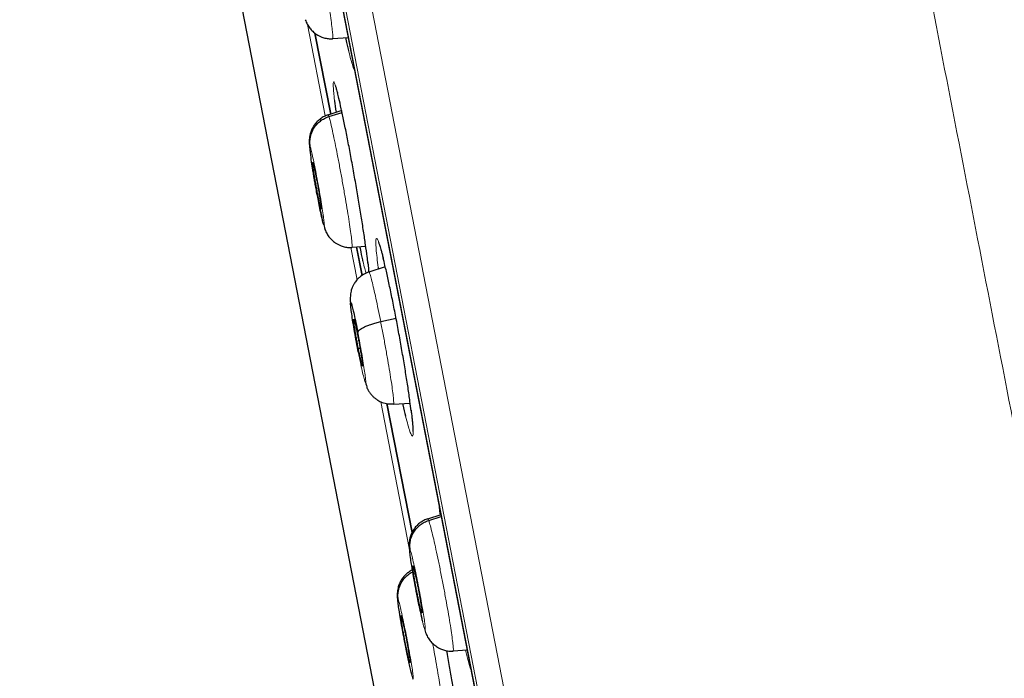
# Model space of a CAD drawing. Header units: millimetres. Extents: x 8 to 2236, y 12 to 2208.
# Tile 26 of 165: x 468 to 486, y 1879 to 1891. Entities that reach past the tile are written whole.
import ezdxf

# ---------------------------------------------------------------- set-up
doc = ezdxf.new("R2010")
doc.units = ezdxf.units.MM

msp = doc.modelspace()

# ---------------------------------------------------------------- linework, layer by layer
at = {"color": 252, "linetype": 'Continuous', "lineweight": 0}
for p, q in [((467.908, 1923.613), (485.84, 1831.358)), ((485.271, 1831.721), (467.516, 1923.063)), ((467.605, 1922.326), (485.078, 1832.438)), ((472.959, 1891.06), (473.295, 1889.333)), ((473.778, 1886.846), (473.897, 1886.236)), ((474.105, 1886.523), (474.102, 1886.55)), ((474.345, 1883.929), (474.884, 1881.156)), ((475.443, 1881.998), (475.465, 1881.815))]:
    msp.add_line(p, q, dxfattribs=at)
at = {"color": 7, "linetype": 'Continuous', "lineweight": 30}
for p, q in [((467.611, 1922.291), (485.07, 1832.472)), ((469.911, 1900.664), (479.177, 1852.996)), ((473.101, 1890.901), (473.399, 1889.368)), ((473.399, 1889.369), (473.101, 1890.899)), ((473.436, 1890.804), (473.433, 1890.797)), ((473.437, 1890.798), (473.729, 1890.818)), ((473.606, 1889.433), (473.346, 1889.348)), ((473.347, 1889.342), (473.349, 1889.349)), ((473.364, 1889.322), (473.613, 1889.401)), ((473.219, 1887.567), (473.214, 1887.577)), ((473.266, 1887.273), (473.286, 1887.2)), ((473.802, 1886.855), (473.8, 1886.848)), ((473.803, 1886.849), (474.062, 1886.867)), ((473.992, 1886.318), (473.888, 1886.855)), ((473.888, 1886.854), (473.992, 1886.318)), ((474.431, 1886.481), (474.122, 1886.381)), ((474.344, 1885.443), (474.634, 1885.508)), ((473.921, 1884.935), (473.954, 1884.94)), ((474.463, 1883.895), (474.937, 1881.456)), ((474.937, 1881.457), (474.463, 1883.895)), ((474.585, 1883.881), (474.902, 1883.903)), ((475.483, 1881.791), (475.231, 1881.709)), ((475.233, 1881.703), (475.235, 1881.71)), ((475.252, 1881.683), (475.489, 1881.76)), ((475.117, 1879.942), (475.125, 1879.943)), ((475.123, 1879.932), (475.117, 1879.942)), ((475.172, 1879.638), (475.194, 1879.564)), ((475.715, 1879.221), (475.712, 1879.214)), ((475.716, 1879.215), (475.98, 1879.234)), ((474.897, 1878.991), (474.892, 1879.002)), ((474.892, 1879.002), (474.899, 1879.002))]:
    msp.add_line(p, q, dxfattribs=at)
at = {"color": 252, "linetype": 'Continuous', "lineweight": 0}
for points, knots in [([(478.099, 1925.779), (478.104, 1925.757), (478.112, 1925.712), (478.182, 1925.351), (478.294, 1924.777), (478.451, 1923.971), (478.65, 1922.943), (478.893, 1921.697), (479.176, 1920.24), (479.499, 1918.578), (479.86, 1916.72), (480.257, 1914.676), (480.689, 1912.455), (481.153, 1910.069), (481.647, 1907.529), (482.168, 1904.849), (482.713, 1902.042), (483.281, 1899.121), (483.868, 1896.102), (484.471, 1893), (485.087, 1889.83), (485.713, 1886.608), (486.347, 1883.35), (486.984, 1880.073), (487.621, 1876.793), (488.256, 1873.526), (488.885, 1870.289), (489.506, 1867.098), (490.114, 1863.969), (490.707, 1860.918), (491.282, 1857.96), (491.836, 1855.109), (492.366, 1852.381), (492.87, 1849.789), (493.345, 1847.345), (493.789, 1845.062), (494.199, 1842.952), (494.574, 1841.025), (494.911, 1839.29), (495.208, 1837.76), (495.468, 1836.424), (495.606, 1835.716), (495.674, 1835.362)], [0, 0, 0, 0, 0.025, 0.05, 0.075, 0.1, 0.125, 0.15, 0.175, 0.2, 0.225, 0.25, 0.275, 0.3, 0.325, 0.35, 0.375, 0.4, 0.425, 0.45, 0.475, 0.5, 0.525, 0.55, 0.575, 0.6, 0.625, 0.65, 0.675, 0.7, 0.725, 0.75, 0.775, 0.8, 0.825, 0.85, 0.875, 0.9, 0.925, 0.95, 0.975, 1, 1, 1, 1]), ([(497.131, 1836.252), (497.093, 1836.449), (497.016, 1836.842), (496.885, 1837.515), (496.743, 1838.246), (496.588, 1839.042), (496.423, 1839.894), (496.247, 1840.8), (496.061, 1841.758), (495.864, 1842.771), (495.655, 1843.844), (495.435, 1844.979), (495.203, 1846.174), (494.961, 1847.42), (494.709, 1848.715), (494.45, 1850.05), (494.183, 1851.421), (493.91, 1852.826), (493.629, 1854.27), (493.34, 1855.76), (493.041, 1857.296), (492.734, 1858.875), (492.421, 1860.485), (492.102, 1862.126), (491.78, 1863.785), (491.454, 1865.458), (491.127, 1867.142), (490.796, 1868.846), (490.459, 1870.577), (490.118, 1872.333), (489.772, 1874.111), (489.425, 1875.898), (489.077, 1877.689), (488.73, 1879.472), (488.386, 1881.244), (488.044, 1883.001), (487.704, 1884.751), (487.364, 1886.502), (487.024, 1888.25), (486.685, 1889.994), (486.35, 1891.719), (486.018, 1893.424), (485.693, 1895.097), (485.375, 1896.735), (485.063, 1898.337), (484.757, 1899.912), (484.455, 1901.465), (484.158, 1902.993), (483.866, 1904.495), (483.582, 1905.958), (483.306, 1907.379), (483.04, 1908.747), (482.784, 1910.063), (482.539, 1911.323), (482.303, 1912.536), (482.076, 1913.706), (481.857, 1914.831), (481.648, 1915.907), (481.45, 1916.927), (481.263, 1917.888), (481.089, 1918.783), (480.928, 1919.612), (480.78, 1920.375), (480.643, 1921.075), (480.519, 1921.716), (480.407, 1922.294), (480.307, 1922.808), (480.22, 1923.254), (480.146, 1923.632), (480.087, 1923.94), (480.04, 1924.178), (480.007, 1924.347), (479.987, 1924.454), (479.984, 1924.467), (479.983, 1924.473)], [0, 0, 0, 0, 0.013945, 0.02789, 0.041835, 0.055781, 0.069728, 0.083426, 0.097126, 0.110826, 0.124528, 0.138481, 0.152437, 0.166395, 0.180356, 0.194319, 0.208035, 0.221754, 0.235476, 0.249202, 0.263181, 0.277165, 0.291153, 0.305146, 0.319147, 0.332905, 0.346672, 0.360448, 0.374234, 0.388281, 0.402337, 0.416398, 0.430461, 0.444524, 0.458331, 0.472132, 0.485923, 0.499702, 0.513718, 0.527724, 0.541722, 0.555714, 0.569704, 0.583443, 0.597184, 0.610928, 0.624677, 0.638684, 0.652696, 0.666713, 0.680732, 0.694752, 0.708523, 0.722296, 0.73607, 0.749845, 0.763872, 0.777899, 0.791927, 0.805955, 0.819984, 0.833763, 0.847543, 0.861323, 0.875104, 0.88909, 0.903078, 0.917066, 0.931055, 0.945045, 0.958784, 0.972523, 0.986262, 1, 1, 1, 1]), ([(473.002, 1893.271), (473.009, 1893.249), (473.023, 1893.205), (473.053, 1893.08), (473.089, 1892.919), (473.13, 1892.724), (473.173, 1892.503), (473.219, 1892.265), (473.263, 1892.019), (473.306, 1891.774), (473.345, 1891.539), (473.379, 1891.323), (473.407, 1891.135), (473.427, 1890.982), (473.437, 1890.874), (473.441, 1890.812), (473.437, 1890.806), (473.436, 1890.804)], [0, 0, 0, 0, 0.0691, 0.13811, 0.207149, 0.276161, 0.345166, 0.41411, 0.483017, 0.552016, 0.621018, 0.68993, 0.758876, 0.827881, 0.896894, 0.965931, 1, 1, 1, 1]), ([(473.736, 1890.57), (473.751, 1890.51), (473.781, 1890.389), (473.818, 1890.272), (473.84, 1890.21), (473.848, 1890.203), (473.848, 1890.202)], [0, 0, 0, 0, 0.326107, 0.652217, 0.978798, 1, 1, 1, 1]), ([(473.526, 1889.773), (473.522, 1889.788), (473.506, 1889.855), (473.483, 1889.926), (473.461, 1889.981), (473.448, 1889.978), (473.445, 1889.931), (473.448, 1889.858), (473.455, 1889.769), (473.465, 1889.68), (473.471, 1889.628)], [0, 0, 0, 0, 0.04443, 0.19982, 0.355211, 0.510749, 0.666287, 0.763564, 0.860842, 1, 1, 1, 1]), ([(473.349, 1889.349), (473.349, 1889.35), (473.351, 1889.359), (473.358, 1889.339), (473.364, 1889.322)], [0, 0, 0, 0, 0.138398, 1, 1, 1, 1]), ([(473.364, 1889.322), (473.371, 1889.299), (473.384, 1889.255), (473.414, 1889.13), (473.45, 1888.969), (473.49, 1888.774), (473.534, 1888.553), (473.579, 1888.315), (473.624, 1888.069), (473.667, 1887.824), (473.707, 1887.589), (473.742, 1887.373), (473.77, 1887.186), (473.791, 1887.033), (473.802, 1886.924), (473.806, 1886.863), (473.803, 1886.857), (473.802, 1886.855)], [0, 0, 0, 0, 0.0691043, 0.1381182, 0.207161, 0.2761779, 0.3451865, 0.4141353, 0.4830464, 0.5520502, 0.6210562, 0.6899717, 0.7589219, 0.8279306, 0.8969476, 0.9659891, 1, 1, 1, 1]), ([(473.027, 1888.527), (473.025, 1888.538), (473.022, 1888.561), (473.017, 1888.594), (473.013, 1888.626), (473.006, 1888.674), (473.001, 1888.727), (472.998, 1888.767), (473.001, 1888.781), (473.008, 1888.764), (473.011, 1888.755)], [0, 0, 0, 0, 0.0582, 0.119546, 0.184057, 0.251772, 0.436371, 0.622567, 0.810246, 1, 1, 1, 1]), ([(473.011, 1888.755), (473.017, 1888.736), (473.028, 1888.697), (473.055, 1888.579), (473.087, 1888.426), (473.123, 1888.243), (473.16, 1888.046), (473.195, 1887.846), (473.227, 1887.657), (473.252, 1887.494), (473.27, 1887.365), (473.279, 1887.281), (473.278, 1887.244), (473.27, 1887.263), (473.266, 1887.273)], [0, 0, 0, 0, 0.0833368, 0.1666696, 0.2500048, 0.3333387, 0.416673, 0.5000055, 0.5833396, 0.6666743, 0.7500042, 0.8333361, 0.9166666, 1, 1, 1, 1]), ([(474.39, 1886.649), (474.386, 1886.668), (474.365, 1886.752), (474.334, 1886.861), (474.3, 1886.967), (474.274, 1887.02), (474.258, 1887.019), (474.252, 1886.972), (474.253, 1886.9), (474.259, 1886.804), (474.272, 1886.667), (474.289, 1886.531), (474.297, 1886.466)], [0, 0, 0, 0, 0.0325041, 0.1510371, 0.2697086, 0.3883807, 0.5072058, 0.6260311, 0.7004374, 0.7748437, 0.893682, 1, 1, 1, 1]), ([(474.007, 1886.587), (474.019, 1886.537), (474.041, 1886.441), (474.058, 1886.383), (474.066, 1886.356)], [0, 0, 0, 0, 0.533429, 1, 1, 1, 1]), ([(474.119, 1886.38), (474.118, 1886.396), (474.115, 1886.437), (474.109, 1886.491), (474.105, 1886.523)], [0, 0, 0, 0, 0.399023, 1, 1, 1, 1]), ([(474.123, 1886.377), (474.125, 1886.377), (474.131, 1886.377), (474.15, 1886.319), (474.178, 1886.216), (474.213, 1886.07), (474.253, 1885.888), (474.297, 1885.678), (474.328, 1885.521), (474.344, 1885.443)], [0, 0, 0, 0, 0.112564, 0.260315, 0.40819, 0.556085, 0.704032, 0.851914, 1, 1, 1, 1]), ([(474.344, 1885.443), (474.359, 1885.362), (474.391, 1885.201), (474.436, 1884.954), (474.478, 1884.714), (474.515, 1884.49), (474.547, 1884.291), (474.57, 1884.125), (474.585, 1883.997), (474.591, 1883.917), (474.59, 1883.879), (474.585, 1883.885), (474.584, 1883.886)], [0, 0, 0, 0, 0.107882, 0.215615, 0.323396, 0.431138, 0.538866, 0.646504, 0.754084, 0.861806, 0.969528, 1, 1, 1, 1]), ([(473.912, 1885.235), (473.925, 1885.17), (473.95, 1885.039), (473.985, 1884.84), (474.016, 1884.656), (474.041, 1884.498), (474.057, 1884.378), (474.063, 1884.303), (474.06, 1884.279), (474.046, 1884.307), (474.024, 1884.385), (473.995, 1884.509), (473.961, 1884.668), (473.936, 1884.794), (473.923, 1884.857)], [0, 0, 0, 0, 0.083335, 0.166671, 0.250005, 0.333339, 0.41667, 0.500002, 0.583331, 0.666664, 0.749998, 0.833331, 0.916665, 1, 1, 1, 1]), ([(474.943, 1883.564), (474.938, 1883.61), (474.932, 1883.667), (474.923, 1883.743), (474.921, 1883.758)], [0, 0, 0, 0, 0.80734, 1, 1, 1, 1]), ([(474.816, 1883.655), (474.831, 1883.597), (474.861, 1883.479), (474.898, 1883.36), (474.927, 1883.288), (474.947, 1883.268), (474.957, 1883.302), (474.957, 1883.377), (474.952, 1883.468), (474.946, 1883.532), (474.943, 1883.564)], [0, 0, 0, 0, 0.135739, 0.27508, 0.414597, 0.554115, 0.693801, 0.833488, 0.916744, 1, 1, 1, 1]), ([(475.235, 1881.71), (475.235, 1881.712), (475.238, 1881.721), (475.245, 1881.701), (475.252, 1881.683)], [0, 0, 0, 0, 0.1415756, 1, 1, 1, 1]), ([(475.252, 1881.683), (475.26, 1881.661), (475.275, 1881.617), (475.307, 1881.492), (475.346, 1881.332), (475.389, 1881.138), (475.436, 1880.918), (475.484, 1880.68), (475.532, 1880.434), (475.577, 1880.19), (475.619, 1879.955), (475.655, 1879.74), (475.684, 1879.553), (475.705, 1879.4), (475.717, 1879.291), (475.72, 1879.23), (475.716, 1879.223), (475.715, 1879.221)], [0, 0, 0, 0, 0.069096, 0.138103, 0.207138, 0.276148, 0.345149, 0.41409, 0.482994, 0.551991, 0.62099, 0.689897, 0.758839, 0.827841, 0.89685, 0.965885, 1, 1, 1, 1]), ([(475.172, 1879.638), (475.169, 1879.647), (475.162, 1879.666), (475.149, 1879.714), (475.134, 1879.772), (475.114, 1879.856), (475.088, 1879.972), (475.057, 1880.116), (475.03, 1880.251), (475.01, 1880.353), (474.997, 1880.423), (474.989, 1880.468), (474.981, 1880.507), (474.976, 1880.538), (474.969, 1880.574), (474.96, 1880.628), (474.947, 1880.7), (474.934, 1880.781), (474.924, 1880.842), (474.916, 1880.89), (474.911, 1880.923), (474.907, 1880.956), (474.902, 1880.988), (474.896, 1881.036), (474.89, 1881.089), (474.889, 1881.129), (474.892, 1881.144), (474.9, 1881.127), (474.904, 1881.118)], [0, 0, 0, 0, 0.04826, 0.094119, 0.137735, 0.179132, 0.255062, 0.322026, 0.380045, 0.429042, 0.450181, 0.469083, 0.485754, 0.500189, 0.508026, 0.532358, 0.571787, 0.606448, 0.647737, 0.666103, 0.685514, 0.705971, 0.727481, 0.750055, 0.811496, 0.873621, 0.936391, 1, 1, 1, 1]), ([(474.904, 1881.118), (474.91, 1881.099), (474.923, 1881.06), (474.952, 1880.942), (474.987, 1880.79), (475.025, 1880.608), (475.064, 1880.411), (475.101, 1880.211), (475.134, 1880.023), (475.161, 1879.859), (475.179, 1879.731), (475.187, 1879.647), (475.186, 1879.61), (475.177, 1879.628), (475.172, 1879.638)], [0, 0, 0, 0, 0.083335, 0.166666, 0.249997, 0.333327, 0.416665, 0.499999, 0.583336, 0.666671, 0.750001, 0.833334, 0.916665, 1, 1, 1, 1]), ([(474.948, 1878.697), (474.945, 1878.707), (474.938, 1878.726), (474.925, 1878.774), (474.911, 1878.832), (474.891, 1878.916), (474.865, 1879.032), (474.835, 1879.176), (474.808, 1879.311), (474.788, 1879.413), (474.775, 1879.483), (474.766, 1879.528), (474.759, 1879.567), (474.753, 1879.598), (474.747, 1879.634), (474.737, 1879.688), (474.724, 1879.76), (474.711, 1879.841), (474.701, 1879.902), (474.693, 1879.95), (474.688, 1879.983), (474.683, 1880.016), (474.679, 1880.048), (474.672, 1880.096), (474.666, 1880.148), (474.664, 1880.189), (474.667, 1880.203), (474.674, 1880.186), (474.678, 1880.177)], [0, 0, 0, 0, 0.048255, 0.09411, 0.137722, 0.179116, 0.255041, 0.322004, 0.380024, 0.429026, 0.450167, 0.469074, 0.485749, 0.500189, 0.507993, 0.532294, 0.571713, 0.606378, 0.647682, 0.666055, 0.685476, 0.705944, 0.727466, 0.750055, 0.811552, 0.873695, 0.936446, 1, 1, 1, 1]), ([(474.678, 1880.177), (474.684, 1880.158), (474.696, 1880.119), (474.725, 1880.002), (474.759, 1879.849), (474.797, 1879.667), (474.836, 1879.47), (474.874, 1879.27), (474.907, 1879.082), (474.934, 1878.918), (474.952, 1878.79), (474.962, 1878.706), (474.961, 1878.669), (474.952, 1878.688), (474.948, 1878.697)], [0, 0, 0, 0, 0.083335, 0.166665, 0.249997, 0.333327, 0.416665, 0.499999, 0.583336, 0.666671, 0.750001, 0.833334, 0.916665, 1, 1, 1, 1]), ([(475.327, 1879.358), (475.334, 1879.322), (475.356, 1879.204), (475.39, 1879.014), (475.427, 1878.798), (475.456, 1878.612), (475.478, 1878.459), (475.49, 1878.35), (475.494, 1878.289), (475.491, 1878.283), (475.49, 1878.281)], [0, 0, 0, 0, 0.06379, 0.207997, 0.352014, 0.496104, 0.640318, 0.784548, 0.928832, 1, 1, 1, 1]), ([(475.95, 1879.232), (475.967, 1879.163), (476.002, 1879.022), (476.038, 1878.894), (476.055, 1878.845), (476.058, 1878.837)], [0, 0, 0, 0, 0.4367364, 0.902061, 1, 1, 1, 1])]:
    msp.add_open_spline(points, degree=3, knots=knots, dxfattribs=at)
at = {"color": 7, "linetype": 'Continuous', "lineweight": 30}
for points, knots in [([(472.918, 1891.153), (472.923, 1891.138), (472.934, 1891.109), (472.953, 1891.07), (472.976, 1891.03), (473.009, 1890.984), (473.056, 1890.932), (473.142, 1890.863), (473.243, 1890.815), (473.351, 1890.792), (473.406, 1890.793), (473.434, 1890.793)], [0, 0, 0, 0, 0.094519, 0.176691, 0.243627, 0.304628, 0.422886, 0.539037, 0.768849, 0.883992, 1, 1, 1, 1]), ([(473.68, 1890.815), (473.682, 1890.804), (473.702, 1890.709), (473.72, 1890.635), (473.736, 1890.57)], [0, 0, 0, 0, 0.116935, 1, 1, 1, 1]), ([(473.486, 1889.906), (473.486, 1889.906), (473.487, 1889.904), (473.492, 1889.891), (473.499, 1889.867), (473.511, 1889.828), (473.521, 1889.793), (473.527, 1889.767), (473.529, 1889.761)], [0, 0, 0, 0, 0.125256, 0.288974, 0.483824, 0.703686, 0.939913, 1, 1, 1, 1]), ([(474.102, 1886.55), (474.098, 1886.59), (474.086, 1886.69), (474.059, 1886.892), (474.021, 1887.149), (473.976, 1887.436), (473.926, 1887.74), (473.872, 1888.055), (473.816, 1888.372), (473.759, 1888.68), (473.702, 1888.973), (473.648, 1889.241), (473.597, 1889.475), (473.556, 1889.657), (473.535, 1889.739), (473.526, 1889.773)], [0, 0, 0, 0, 0.053601, 0.134523, 0.215445, 0.296327, 0.377208, 0.458016, 0.538825, 0.61956, 0.700295, 0.78099, 0.861684, 0.942388, 1, 1, 1, 1]), ([(473.471, 1889.628), (473.472, 1889.622), (473.478, 1889.561), (473.488, 1889.483), (473.5, 1889.4), (473.5, 1889.398)], [0, 0, 0, 0, 0.094533, 0.986186, 1, 1, 1, 1]), ([(473.348, 1889.353), (473.324, 1889.344), (473.273, 1889.325), (473.205, 1889.282), (473.144, 1889.23), (473.091, 1889.168), (473.057, 1889.112), (473.033, 1889.062), (473.018, 1889.021), (473.006, 1888.979), (472.998, 1888.935), (472.993, 1888.885), (472.992, 1888.82), (472.998, 1888.736), (473.01, 1888.64), (473.02, 1888.567), (473.025, 1888.536)], [0, 0, 0, 0, 0.065631, 0.13208, 0.19918, 0.265123, 0.331011, 0.364207, 0.400678, 0.446155, 0.504394, 0.574348, 0.654031, 0.772082, 0.900491, 1, 1, 1, 1]), ([(473.011, 1888.755), (473.008, 1888.785), (473.001, 1888.844), (473.012, 1888.934), (473.038, 1889.02), (473.079, 1889.102), (473.134, 1889.176), (473.201, 1889.238), (473.278, 1889.289), (473.335, 1889.311), (473.364, 1889.322)], [0, 0, 0, 0, 0.123829, 0.248514, 0.373865, 0.499438, 0.624955, 0.750414, 0.875542, 1, 1, 1, 1]), ([(473.266, 1887.273), (473.263, 1887.282), (473.257, 1887.301), (473.245, 1887.35), (473.231, 1887.408), (473.213, 1887.493), (473.188, 1887.609), (473.16, 1887.755), (473.134, 1887.89), (473.116, 1887.991), (473.103, 1888.062), (473.095, 1888.106), (473.088, 1888.145), (473.083, 1888.175), (473.077, 1888.211), (473.068, 1888.265), (473.056, 1888.338), (473.043, 1888.418), (473.034, 1888.48), (473.028, 1888.516), (473.027, 1888.527)], [0, 0, 0, 0, 0.0727949, 0.1419396, 0.2076719, 0.2700299, 0.3843054, 0.4849462, 0.5719803, 0.6452951, 0.6768419, 0.7049886, 0.7297393, 0.7510894, 0.7627024, 0.7990903, 0.8582466, 0.9103158, 0.972383, 1, 1, 1, 1]), ([(473.214, 1887.577), (473.211, 1887.585), (473.206, 1887.601), (473.195, 1887.647), (473.183, 1887.705), (473.168, 1887.775), (473.153, 1887.853), (473.137, 1887.938), (473.121, 1888.025), (473.105, 1888.112), (473.091, 1888.195), (473.079, 1888.272), (473.069, 1888.338), (473.062, 1888.391), (473.058, 1888.432), (473.057, 1888.446), (473.057, 1888.453)], [0, 0, 0, 0, 0.071569, 0.142987, 0.21461, 0.286316, 0.357825, 0.429014, 0.500168, 0.571481, 0.642798, 0.713962, 0.785161, 0.856673, 0.928378, 1, 1, 1, 1]), ([(473.058, 1888.457), (473.058, 1888.459), (473.058, 1888.464), (473.061, 1888.456), (473.063, 1888.45)], [0, 0, 0, 0, 0.333821, 1, 1, 1, 1]), ([(473.063, 1888.45), (473.066, 1888.443), (473.071, 1888.427), (473.082, 1888.381), (473.094, 1888.323), (473.109, 1888.253), (473.124, 1888.175), (473.14, 1888.09), (473.156, 1888.003), (473.172, 1887.916), (473.186, 1887.832), (473.198, 1887.756), (473.208, 1887.69), (473.215, 1887.636), (473.219, 1887.597), (473.221, 1887.574), (473.22, 1887.572), (473.219, 1887.571)], [0, 0, 0, 0, 0.0690302, 0.1379144, 0.2069965, 0.2761587, 0.3451304, 0.4137947, 0.4824244, 0.5512071, 0.6199941, 0.6886336, 0.757306, 0.8262809, 0.8954427, 0.9645235, 1, 1, 1, 1]), ([(473.111, 1888.018), (473.111, 1888.014), (473.12, 1887.965), (473.138, 1887.87), (473.163, 1887.739), (473.187, 1887.614), (473.211, 1887.5), (473.231, 1887.411), (473.241, 1887.367), (473.245, 1887.351)], [0, 0, 0, 0, 0.016577, 0.193463, 0.369689, 0.545433, 0.721157, 0.897318, 1, 1, 1, 1]), ([(473.282, 1887.21), (473.287, 1887.195), (473.298, 1887.165), (473.316, 1887.126), (473.339, 1887.086), (473.372, 1887.038), (473.419, 1886.986), (473.506, 1886.915), (473.608, 1886.866), (473.717, 1886.843), (473.772, 1886.844), (473.8, 1886.844)], [0, 0, 0, 0, 0.094949, 0.178406, 0.245669, 0.306315, 0.424009, 0.539914, 0.769332, 0.884255, 1, 1, 1, 1]), ([(473.946, 1886.859), (473.948, 1886.848), (473.968, 1886.753), (473.989, 1886.66), (474.004, 1886.596), (474.007, 1886.587)], [0, 0, 0, 0, 0.105222, 0.877132, 1, 1, 1, 1]), ([(474.305, 1886.937), (474.305, 1886.936), (474.306, 1886.934), (474.312, 1886.92), (474.32, 1886.896), (474.333, 1886.858), (474.348, 1886.807), (474.366, 1886.742), (474.381, 1886.686), (474.39, 1886.648), (474.392, 1886.639)], [0, 0, 0, 0, 0.0878885, 0.1970511, 0.325495, 0.4696851, 0.6244846, 0.7846702, 0.9482657, 1, 1, 1, 1]), ([(474.101, 1886.561), (474.103, 1886.536), (474.109, 1886.485), (474.115, 1886.423), (474.117, 1886.392), (474.118, 1886.377)], [0, 0, 0, 0, 0.342613, 0.696194, 1, 1, 1, 1]), ([(474.921, 1883.758), (474.913, 1883.816), (474.897, 1883.946), (474.862, 1884.19), (474.817, 1884.475), (474.767, 1884.779), (474.712, 1885.094), (474.654, 1885.41), (474.594, 1885.718), (474.535, 1886.011), (474.478, 1886.277), (474.429, 1886.495), (474.402, 1886.604), (474.39, 1886.649)], [0, 0, 0, 0, 0.0767561, 0.1719094, 0.2669677, 0.3620254, 0.4569582, 0.5518906, 0.646723, 0.7415554, 0.8363565, 0.9311581, 1, 1, 1, 1]), ([(474.122, 1886.382), (474.086, 1886.367), (474.022, 1886.342), (473.948, 1886.286), (473.899, 1886.238), (473.861, 1886.19), (473.831, 1886.142), (473.811, 1886.1), (473.8, 1886.071), (473.791, 1886.045), (473.782, 1886.013), (473.774, 1885.972), (473.769, 1885.922), (473.768, 1885.861), (473.77, 1885.816), (473.774, 1885.786), (473.774, 1885.782)], [0, 0, 0, 0, 0.124508, 0.223604, 0.297102, 0.346537, 0.42254, 0.478577, 0.499248, 0.521865, 0.578168, 0.659322, 0.739862, 0.829588, 0.978434, 1, 1, 1, 1]), ([(474.297, 1886.466), (474.298, 1886.459), (474.299, 1886.451), (474.3, 1886.441), (474.301, 1886.439)], [0, 0, 0, 0, 0.829855, 1, 1, 1, 1]), ([(473.923, 1884.857), (473.911, 1884.923), (473.885, 1885.053), (473.85, 1885.253), (473.819, 1885.437), (473.795, 1885.595), (473.779, 1885.715), (473.773, 1885.79), (473.776, 1885.814), (473.789, 1885.786), (473.811, 1885.708), (473.84, 1885.584), (473.874, 1885.424), (473.899, 1885.298), (473.912, 1885.235)], [0, 0, 0, 0, 0.083336, 0.16667, 0.250005, 0.333339, 0.416673, 0.500003, 0.583336, 0.666668, 0.750003, 0.833337, 0.916667, 1, 1, 1, 1]), ([(473.921, 1884.935), (473.915, 1884.964), (473.904, 1885.021), (473.888, 1885.109), (473.873, 1885.194), (473.86, 1885.274), (473.849, 1885.345), (473.84, 1885.405), (473.835, 1885.451), (473.833, 1885.481), (473.834, 1885.494), (473.838, 1885.491), (473.845, 1885.469), (473.855, 1885.431), (473.868, 1885.379), (473.882, 1885.315), (473.898, 1885.241), (473.909, 1885.186), (473.914, 1885.158)], [0, 0, 0, 0, 0.062616, 0.12509, 0.187744, 0.250477, 0.313046, 0.375341, 0.437603, 0.499999, 0.562394, 0.624657, 0.686952, 0.749521, 0.812255, 0.874909, 0.937384, 1, 1, 1, 1]), ([(473.912, 1885.235), (473.913, 1885.243), (473.916, 1885.259), (473.941, 1885.286), (473.98, 1885.313), (474.033, 1885.342), (474.097, 1885.37), (474.173, 1885.397), (474.255, 1885.422), (474.314, 1885.436), (474.344, 1885.443)], [0, 0, 0, 0, 0.123769, 0.248401, 0.373757, 0.499407, 0.625025, 0.750527, 0.875617, 1, 1, 1, 1]), ([(473.914, 1885.158), (473.92, 1885.129), (473.931, 1885.072), (473.947, 1884.983), (473.962, 1884.898), (473.975, 1884.819), (473.986, 1884.747), (473.995, 1884.687), (474, 1884.642), (474.002, 1884.612), (474.001, 1884.599), (473.997, 1884.602), (473.99, 1884.624), (473.98, 1884.661), (473.967, 1884.713), (473.953, 1884.777), (473.937, 1884.851), (473.926, 1884.907), (473.921, 1884.935)], [0, 0, 0, 0, 0.062616, 0.12509, 0.187745, 0.250479, 0.313047, 0.375343, 0.437604, 0.5, 0.562395, 0.624658, 0.686954, 0.749522, 0.812255, 0.87491, 0.937384, 1, 1, 1, 1]), ([(474.058, 1884.29), (474.061, 1884.281), (474.069, 1884.248), (474.078, 1884.215), (474.089, 1884.185), (474.099, 1884.163), (474.108, 1884.144), (474.122, 1884.122), (474.14, 1884.094), (474.162, 1884.066), (474.19, 1884.035), (474.227, 1884), (474.28, 1883.96), (474.355, 1883.92), (474.459, 1883.887), (474.54, 1883.886), (474.584, 1883.886)], [0, 0, 0, 0, 0.050168, 0.181128, 0.284981, 0.345349, 0.391829, 0.426663, 0.462098, 0.496726, 0.540733, 0.596138, 0.660342, 0.748875, 0.862056, 1, 1, 1, 1]), ([(474.759, 1883.893), (474.761, 1883.886), (474.781, 1883.795), (474.8, 1883.714), (474.815, 1883.656), (474.816, 1883.655)], [0, 0, 0, 0, 0.08364, 0.976902, 1, 1, 1, 1]), ([(474.919, 1883.767), (474.922, 1883.741), (474.929, 1883.682), (474.938, 1883.602), (474.945, 1883.526), (474.95, 1883.467), (474.951, 1883.437), (474.952, 1883.424)], [0, 0, 0, 0, 0.176942, 0.397157, 0.614844, 0.828425, 1, 1, 1, 1]), ([(474.952, 1883.424), (474.952, 1883.417), (474.953, 1883.398), (474.953, 1883.378), (474.952, 1883.366), (474.952, 1883.366), (474.952, 1883.366)], [0, 0, 0, 0, 0.233159, 0.574679, 0.86655, 1, 1, 1, 1]), ([(475.234, 1881.714), (475.209, 1881.705), (475.159, 1881.686), (475.091, 1881.643), (475.031, 1881.592), (474.979, 1881.531), (474.944, 1881.474), (474.921, 1881.424), (474.906, 1881.383), (474.895, 1881.341), (474.887, 1881.297), (474.882, 1881.246), (474.882, 1881.18), (474.888, 1881.095), (474.901, 1880.986), (474.919, 1880.867), (474.939, 1880.748), (474.952, 1880.669), (474.959, 1880.631)], [0, 0, 0, 0, 0.0522956, 0.1052622, 0.1587761, 0.2112604, 0.2634276, 0.2899261, 0.3192663, 0.3558492, 0.4026021, 0.4586948, 0.5225602, 0.6172098, 0.7202949, 0.8305348, 0.917283, 1, 1, 1, 1]), ([(474.904, 1881.118), (474.9, 1881.147), (474.893, 1881.206), (474.903, 1881.296), (474.928, 1881.382), (474.968, 1881.464), (475.023, 1881.538), (475.09, 1881.6), (475.166, 1881.651), (475.224, 1881.673), (475.252, 1881.683)], [0, 0, 0, 0, 0.123942, 0.248674, 0.374001, 0.499495, 0.624916, 0.75032, 0.875461, 1, 1, 1, 1]), ([(475.465, 1881.815), (475.465, 1881.814), (475.465, 1881.806), (475.467, 1881.796), (475.468, 1881.786)], [0, 0, 0, 0, 0.032142, 1, 1, 1, 1]), ([(474.939, 1880.745), (474.938, 1880.744), (474.912, 1880.734), (474.866, 1880.702), (474.806, 1880.652), (474.753, 1880.59), (474.719, 1880.533), (474.696, 1880.483), (474.681, 1880.442), (474.67, 1880.401), (474.662, 1880.356), (474.657, 1880.306), (474.657, 1880.241), (474.663, 1880.157), (474.677, 1880.048), (474.696, 1879.931), (474.715, 1879.815), (474.728, 1879.74), (474.734, 1879.705)], [0, 0, 0, 0, 0.002813, 0.059002, 0.115726, 0.171394, 0.226874, 0.254935, 0.285891, 0.324514, 0.37395, 0.433313, 0.500928, 0.601134, 0.710212, 0.826777, 0.918524, 1, 1, 1, 1]), ([(474.678, 1880.177), (474.674, 1880.207), (474.667, 1880.266), (474.677, 1880.355), (474.702, 1880.442), (474.742, 1880.523), (474.796, 1880.597), (474.864, 1880.658), (474.915, 1880.696), (474.944, 1880.708), (474.946, 1880.709)], [0, 0, 0, 0, 0.140791, 0.282399, 0.424632, 0.567029, 0.709336, 0.851633, 0.993664, 1, 1, 1, 1]), ([(475.117, 1879.942), (475.114, 1879.95), (475.109, 1879.966), (475.097, 1880.012), (475.083, 1880.069), (475.067, 1880.139), (475.051, 1880.217), (475.034, 1880.301), (475.017, 1880.388), (475.001, 1880.475), (474.986, 1880.559), (474.973, 1880.635), (474.963, 1880.701), (474.956, 1880.754), (474.951, 1880.795), (474.951, 1880.809), (474.951, 1880.816)], [0, 0, 0, 0, 0.07157, 0.142993, 0.214621, 0.286328, 0.357835, 0.429022, 0.500175, 0.571487, 0.642803, 0.713964, 0.785157, 0.856667, 0.928374, 1, 1, 1, 1]), ([(474.952, 1880.82), (474.952, 1880.822), (474.953, 1880.827), (474.956, 1880.819), (474.959, 1880.814)], [0, 0, 0, 0, 0.334611, 1, 1, 1, 1]), ([(474.959, 1880.814), (474.961, 1880.806), (474.967, 1880.79), (474.979, 1880.744), (474.992, 1880.686), (475.008, 1880.617), (475.025, 1880.539), (475.042, 1880.455), (475.059, 1880.367), (475.075, 1880.281), (475.09, 1880.197), (475.102, 1880.121), (475.112, 1880.055), (475.12, 1880.001), (475.124, 1879.962), (475.125, 1879.939), (475.124, 1879.937), (475.124, 1879.936)], [0, 0, 0, 0, 0.069024, 0.137905, 0.206983, 0.276139, 0.345102, 0.413756, 0.482377, 0.551151, 0.619929, 0.688558, 0.757218, 0.826183, 0.895338, 0.964416, 1, 1, 1, 1]), ([(474.959, 1880.631), (474.959, 1880.628), (474.967, 1880.584), (474.984, 1880.492), (475.009, 1880.358), (475.035, 1880.223), (475.062, 1880.092), (475.089, 1879.968), (475.113, 1879.858), (475.128, 1879.796), (475.135, 1879.767)], [0, 0, 0, 0, 0.0104334, 0.1553302, 0.3002379, 0.4441854, 0.5875146, 0.730448, 0.8734465, 1, 1, 1, 1]), ([(474.892, 1879.002), (474.89, 1879.01), (474.884, 1879.026), (474.873, 1879.071), (474.859, 1879.129), (474.844, 1879.199), (474.827, 1879.277), (474.81, 1879.361), (474.793, 1879.448), (474.777, 1879.535), (474.762, 1879.618), (474.749, 1879.695), (474.739, 1879.76), (474.731, 1879.814), (474.727, 1879.854), (474.726, 1879.869), (474.726, 1879.876)], [0, 0, 0, 0, 0.07157, 0.142992, 0.214618, 0.286325, 0.357833, 0.429021, 0.500175, 0.571488, 0.642804, 0.713964, 0.785158, 0.856668, 0.928375, 1, 1, 1, 1]), ([(474.727, 1879.88), (474.727, 1879.881), (474.728, 1879.887), (474.731, 1879.879), (474.733, 1879.873)], [0, 0, 0, 0, 0.33418, 1, 1, 1, 1]), ([(474.733, 1879.873), (474.736, 1879.865), (474.741, 1879.849), (474.752, 1879.804), (474.766, 1879.746), (474.781, 1879.676), (474.798, 1879.598), (474.815, 1879.514), (474.832, 1879.427), (474.848, 1879.34), (474.863, 1879.257), (474.876, 1879.18), (474.886, 1879.114), (474.894, 1879.061), (474.898, 1879.022), (474.9, 1878.999), (474.899, 1878.996), (474.898, 1878.995)], [0, 0, 0, 0, 0.069028, 0.137912, 0.206993, 0.276153, 0.34512, 0.41378, 0.482406, 0.551186, 0.619967, 0.6886, 0.757265, 0.826234, 0.895393, 0.964474, 1, 1, 1, 1]), ([(474.734, 1879.705), (474.735, 1879.699), (474.743, 1879.653), (474.76, 1879.558), (474.785, 1879.424), (474.812, 1879.289), (474.838, 1879.158), (474.865, 1879.034), (474.89, 1878.92), (474.91, 1878.833), (474.921, 1878.791), (474.925, 1878.777)], [0, 0, 0, 0, 0.017806, 0.149353, 0.281085, 0.412037, 0.542469, 0.672544, 0.802637, 0.933106, 1, 1, 1, 1]), ([(475.193, 1879.564), (475.198, 1879.549), (475.209, 1879.521), (475.229, 1879.482), (475.253, 1879.443), (475.287, 1879.397), (475.335, 1879.347), (475.422, 1879.278), (475.523, 1879.232), (475.63, 1879.209), (475.685, 1879.21), (475.713, 1879.211)], [0, 0, 0, 0, 0.093868, 0.174738, 0.241431, 0.302775, 0.421623, 0.538167, 0.768646, 0.883971, 1, 1, 1, 1]), ([(475.787, 1878.021), (475.782, 1878.055), (475.771, 1878.148), (475.742, 1878.342), (475.702, 1878.598), (475.654, 1878.884), (475.617, 1879.096), (475.596, 1879.212), (475.594, 1879.223)], [0, 0, 0, 0, 0.119145, 0.333733, 0.54832, 0.762718, 0.977115, 1, 1, 1, 1])]:
    msp.add_open_spline(points, degree=3, knots=knots, dxfattribs=at)

doc.saveas('drawing.dxf')
